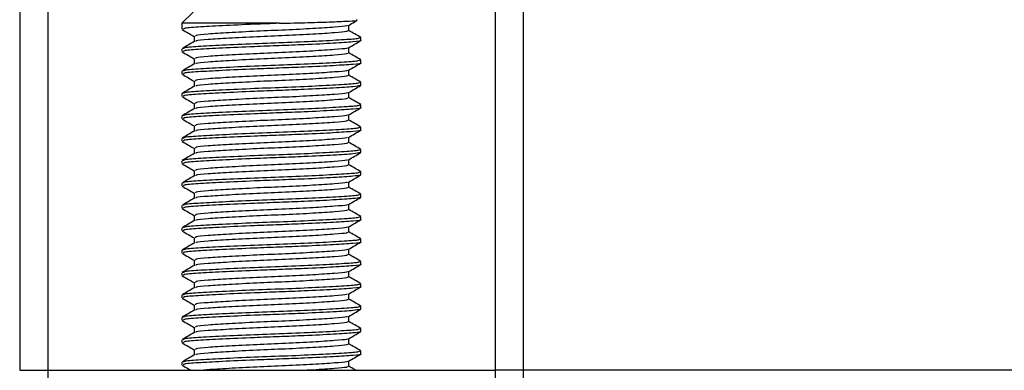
# Model space of a CAD drawing. Header units: millimetres. Extents: x 0 to 420, y 0 to 297.
# Tile 29 of 163: x 63.864 to 66.315, y 209.392 to 210.265. Entities that reach past the tile are written whole.
import ezdxf

# ---------------------------------------------------------------- set-up
doc = ezdxf.new("R2010")
doc.units = ezdxf.units.MM

msp = doc.modelspace()

# ---------------------------------------------------------------- linework, layer by layer
at = {"color": 7, "linetype": 'Continuous', "lineweight": 25}
for p, q in [((63.86361, 224.4381), (63.86361, 209.39193)), ((63.93327, 224.4381), (63.93327, 209.39193)), ((65.0478, 224.4381), (65.0478, 209.39193)), ((65.11746, 224.4381), (65.11746, 209.39193)), ((64.29549, 210.28356), (64.26763, 210.2557)), ((64.26763, 210.2557), (64.26763, 210.24097)), ((64.50986, 210.2557), (64.26763, 210.2557)), ((64.68328, 210.23746), (64.68328, 210.25104)), ((64.29779, 210.22353), (64.29779, 210.21)), ((64.71344, 210.21309), (64.71344, 210.22008)), ((64.26763, 210.1922), (64.26763, 210.18524)), ((64.68328, 210.18173), (64.68328, 210.19532)), ((64.29779, 210.1678), (64.29779, 210.15427)), ((64.71344, 210.15736), (64.71344, 210.16436)), ((64.26763, 210.13648), (64.26763, 210.12951)), ((64.68328, 210.12601), (64.68328, 210.13959)), ((64.29779, 210.11208), (64.29779, 210.09854)), ((64.71148, 210.10164), (64.71312, 210.10115)), ((64.71344, 210.10164), (64.71344, 210.10863)), ((64.26763, 210.08075), (64.26763, 210.07379)), ((64.68328, 210.07028), (64.68328, 210.08386)), ((64.29779, 210.05635), (64.29779, 210.04282)), ((64.71344, 210.04591), (64.71344, 210.0529)), ((64.26763, 210.02503), (64.26763, 210.01806)), ((64.68328, 210.01455), (64.68328, 210.02814)), ((64.29779, 210.00062), (64.29779, 209.98709)), ((64.71344, 209.99018), (64.71344, 209.99718)), ((64.26763, 209.9693), (64.26763, 209.96233)), ((64.68328, 209.95883), (64.68328, 209.97241)), ((64.29779, 209.9449), (64.29779, 209.93136)), ((64.71344, 209.93446), (64.71344, 209.94145)), ((64.26763, 209.91357), (64.26763, 209.90661)), ((64.68328, 209.9031), (64.68328, 209.91668)), ((64.71148, 209.93446), (64.71312, 209.93397)), ((64.29779, 209.88917), (64.29779, 209.87564)), ((64.71148, 209.87873), (64.71312, 209.87824)), ((64.71344, 209.87873), (64.71344, 209.88572)), ((64.26763, 209.85785), (64.26763, 209.85088)), ((64.68328, 209.84737), (64.68328, 209.86096)), ((64.29779, 209.83344), (64.29779, 209.81991)), ((64.71148, 209.823), (64.71312, 209.82252)), ((64.71344, 209.823), (64.71344, 209.83)), ((64.26763, 209.80212), (64.26763, 209.79515)), ((64.68328, 209.79165), (64.68328, 209.80523)), ((64.29779, 209.77772), (64.29779, 209.76419)), ((64.71344, 209.76728), (64.71344, 209.77427)), ((64.26763, 209.74639), (64.26763, 209.73943)), ((64.68328, 209.73592), (64.68328, 209.7495)), ((64.29779, 209.72199), (64.29779, 209.70846)), ((64.71344, 209.71155), (64.71344, 209.71854)), ((64.68328, 209.6802), (64.68328, 209.69378)), ((64.26763, 209.69067), (64.26763, 209.6837)), ((64.29779, 209.66626), (64.29779, 209.65273)), ((64.71344, 209.65582), (64.71344, 209.66282)), ((64.26763, 209.63494), (64.26763, 209.62797)), ((64.68328, 209.62447), (64.68328, 209.63805)), ((64.29779, 209.61054), (64.29779, 209.59701)), ((64.71344, 209.6001), (64.71344, 209.60709)), ((64.26763, 209.57921), (64.26763, 209.57225)), ((64.68328, 209.56874), (64.68328, 209.58233)), ((64.29779, 209.55481), (64.29779, 209.54128)), ((64.71344, 209.54437), (64.71344, 209.55136)), ((64.26763, 209.52349), (64.26763, 209.51652)), ((64.68328, 209.51302), (64.68328, 209.5266)), ((64.71148, 209.54437), (64.71312, 209.54389)), ((64.29779, 209.49908), (64.29779, 209.48555)), ((64.71148, 209.48865), (64.71312, 209.48816)), ((64.71344, 209.48865), (64.71344, 209.49564)), ((64.26763, 209.46776), (64.26763, 209.46079)), ((64.68328, 209.45729), (64.68328, 209.47087)), ((64.29779, 209.44336), (64.29779, 209.42983)), ((64.71344, 209.43292), (64.71344, 209.43991)), ((64.26763, 209.41203), (64.26763, 209.40507)), ((64.68328, 209.40156), (64.68328, 209.41515)), ((63.86361, 209.39193), (63.93327, 209.39193)), ((63.93327, 209.39193), (65.0478, 209.39193)), ((63.93327, 209.39193), (63.93327, 209.33621)), ((65.11746, 209.39193), (65.0478, 209.39193)), ((65.0478, 209.39193), (65.0478, 209.33621)), ((101.61834, 209.39193), (65.11746, 209.39193)), ((65.11746, 209.39193), (65.11746, 209.33063))]:
    msp.add_line(p, q, dxfattribs=at)
for points, knots in [([(64.50986, 210.2557), (64.53416, 210.25629), (64.58276, 210.25749), (64.64437, 210.25953), (64.68677, 210.26142), (64.70687, 210.26283), (64.70322, 210.26377), (64.70222, 210.26403)], [0, 0, 0, 0, 0.2284813, 0.4569625, 0.6854437, 0.9140772, 1, 1, 1, 1]), ([(64.68232, 210.25049), (64.68736, 210.25341), (64.69453, 210.25757), (64.70171, 210.26172), (64.70383, 210.26295)], [0, 0, 0, 0, 0.7031723, 1, 1, 1, 1]), ([(64.26848, 210.24015), (64.27353, 210.23723), (64.2833, 210.23158), (64.29307, 210.22592), (64.29779, 210.22318)], [0, 0, 0, 0, 0.5163558, 1, 1, 1, 1]), ([(64.50986, 210.2557), (64.48911, 210.25491), (64.43955, 210.25305), (64.36573, 210.24969), (64.30477, 210.24643), (64.27028, 210.24361), (64.27124, 210.2417), (64.27161, 210.24097)], [0, 0, 0, 0, 0.16849647, 0.40238247, 0.63007112, 0.8575321, 1, 1, 1, 1]), ([(64.67893, 210.25052), (64.67884, 210.25005), (64.67853, 210.24844), (64.64943, 210.24608), (64.59657, 210.24247), (64.52658, 210.23902), (64.45201, 210.23595), (64.38265, 210.23227), (64.32989, 210.22902), (64.30005, 210.22619), (64.30089, 210.22427), (64.30122, 210.22353)], [0, 0, 0, 0, 0.0492908, 0.1712997, 0.2981292, 0.4238469, 0.5463291, 0.6737547, 0.7978, 0.9217212, 1, 1, 1, 1]), ([(64.67999, 210.23748), (64.68012, 210.23671), (64.68045, 210.23478), (64.64983, 210.23214), (64.59647, 210.22854), (64.5266, 210.22509), (64.45203, 210.22202), (64.38256, 210.21834), (64.33024, 210.21508), (64.30164, 210.2125), (64.30184, 210.21086), (64.3019, 210.21039)], [0, 0, 0, 0, 0.0812126, 0.2026951, 0.3289775, 0.4541529, 0.5761068, 0.7029826, 0.8264929, 0.9498795, 1, 1, 1, 1]), ([(64.71289, 210.22071), (64.70784, 210.22363), (64.69797, 210.22935), (64.6881, 210.23507), (64.68328, 210.23786)], [0, 0, 0, 0, 0.5112595, 1, 1, 1, 1]), ([(64.29845, 210.21038), (64.29341, 210.20746), (64.28332, 210.20161), (64.27322, 210.19577), (64.26818, 210.19285)], [0, 0, 0, 0, 0.49989867, 1, 1, 1, 1]), ([(64.70966, 210.22008), (64.70982, 210.21931), (64.71021, 210.21737), (64.67476, 210.21473), (64.61304, 210.21113), (64.53225, 210.20768), (64.44598, 210.2046), (64.36577, 210.20092), (64.30476, 210.19767), (64.27028, 210.19484), (64.27124, 210.19294), (64.27161, 210.1922)], [0, 0, 0, 0, 0.0795242, 0.1977381, 0.3206174, 0.4424209, 0.5610929, 0.684549, 0.8047339, 0.9247987, 1, 1, 1, 1]), ([(64.71148, 210.21309), (64.71211, 210.21293), (64.71725, 210.2116), (64.69598, 210.2093), (64.64833, 210.20606), (64.58036, 210.20267), (64.5108, 210.19999), (64.43945, 210.19732), (64.36575, 210.19396), (64.30476, 210.19071), (64.27028, 210.18788), (64.27124, 210.18597), (64.27161, 210.18524)], [0, 0, 0, 0, 0.0167834, 0.1370015, 0.2569808, 0.380436, 0.4722687, 0.5611895, 0.6846185, 0.8047769, 0.9248152, 1, 1, 1, 1]), ([(64.68232, 210.19477), (64.68736, 210.19769), (64.69745, 210.20353), (64.70754, 210.20937), (64.71258, 210.21229)], [0, 0, 0, 0, 0.4999098, 1, 1, 1, 1]), ([(64.26848, 210.18442), (64.27353, 210.1815), (64.2833, 210.17585), (64.29307, 210.17019), (64.29779, 210.16745)], [0, 0, 0, 0, 0.51635581, 1, 1, 1, 1]), ([(64.67893, 210.19479), (64.67884, 210.19433), (64.67853, 210.19271), (64.64943, 210.19035), (64.59657, 210.18675), (64.52658, 210.1833), (64.45201, 210.18022), (64.38265, 210.17654), (64.32989, 210.17329), (64.30005, 210.17046), (64.30089, 210.16855), (64.30122, 210.16781)], [0, 0, 0, 0, 0.0492908, 0.1712997, 0.2981292, 0.4238469, 0.5463291, 0.6737547, 0.7978, 0.9217212, 1, 1, 1, 1]), ([(64.70966, 210.16436), (64.70982, 210.16358), (64.71021, 210.16165), (64.67476, 210.159), (64.61304, 210.1554), (64.53225, 210.15195), (64.44598, 210.14887), (64.36577, 210.1452), (64.30476, 210.14195), (64.27028, 210.13912), (64.27124, 210.13721), (64.27161, 210.13648)], [0, 0, 0, 0, 0.0795242, 0.1977381, 0.3206174, 0.4424209, 0.5610929, 0.684549, 0.8047339, 0.9247987, 1, 1, 1, 1]), ([(64.67999, 210.18176), (64.68012, 210.18098), (64.68045, 210.17906), (64.64983, 210.17642), (64.59647, 210.17282), (64.5266, 210.16936), (64.45203, 210.16629), (64.38256, 210.16261), (64.33024, 210.15936), (64.30164, 210.15678), (64.30184, 210.15513), (64.3019, 210.15466)], [0, 0, 0, 0, 0.0812126, 0.2026951, 0.3289775, 0.4541529, 0.5761068, 0.7029826, 0.8264929, 0.9498795, 1, 1, 1, 1]), ([(64.71289, 210.16499), (64.70784, 210.16791), (64.69797, 210.17362), (64.6881, 210.17934), (64.68328, 210.18213)], [0, 0, 0, 0, 0.5112595, 1, 1, 1, 1]), ([(64.29845, 210.15465), (64.29341, 210.15173), (64.28332, 210.14589), (64.27322, 210.14004), (64.26818, 210.13712)], [0, 0, 0, 0, 0.4998987, 1, 1, 1, 1]), ([(64.71148, 210.15736), (64.71211, 210.1572), (64.71725, 210.15587), (64.69598, 210.15358), (64.64833, 210.15034), (64.58036, 210.14694), (64.5108, 210.14427), (64.43945, 210.1416), (64.36575, 210.13823), (64.30476, 210.13498), (64.27028, 210.13215), (64.27124, 210.13025), (64.27161, 210.12951)], [0, 0, 0, 0, 0.0167834, 0.13700153, 0.25698079, 0.38043598, 0.47226866, 0.56118953, 0.6846185, 0.80477694, 0.92481522, 1, 1, 1, 1]), ([(64.67893, 210.13906), (64.67884, 210.1386), (64.67853, 210.13699), (64.64943, 210.13463), (64.59657, 210.13102), (64.52658, 210.12757), (64.45201, 210.12449), (64.38265, 210.12082), (64.32989, 210.11757), (64.30005, 210.11473), (64.30089, 210.11282), (64.30122, 210.11208)], [0, 0, 0, 0, 0.0492908, 0.1712997, 0.2981292, 0.4238469, 0.5463291, 0.6737547, 0.7978, 0.9217212, 1, 1, 1, 1]), ([(64.68232, 210.13904), (64.68736, 210.14196), (64.69745, 210.1478), (64.70754, 210.15364), (64.71258, 210.15656)], [0, 0, 0, 0, 0.4999098, 1, 1, 1, 1]), ([(64.26848, 210.1287), (64.27353, 210.12578), (64.2833, 210.12012), (64.29307, 210.11446), (64.29779, 210.11173)], [0, 0, 0, 0, 0.5163558, 1, 1, 1, 1]), ([(64.67999, 210.12603), (64.68012, 210.12526), (64.68045, 210.12333), (64.64983, 210.12069), (64.59647, 210.11709), (64.5266, 210.11364), (64.45203, 210.11056), (64.38256, 210.10689), (64.33024, 210.10363), (64.30164, 210.10105), (64.30184, 210.09941), (64.3019, 210.09893)], [0, 0, 0, 0, 0.0812126, 0.2026951, 0.3289775, 0.4541529, 0.5761068, 0.7029826, 0.8264929, 0.9498795, 1, 1, 1, 1]), ([(64.71289, 210.10926), (64.70784, 210.11218), (64.69797, 210.1179), (64.6881, 210.12361), (64.68328, 210.12641)], [0, 0, 0, 0, 0.5112595, 1, 1, 1, 1]), ([(64.29845, 210.09893), (64.29341, 210.09601), (64.28332, 210.09016), (64.27322, 210.08432), (64.26818, 210.0814)], [0, 0, 0, 0, 0.4998987, 1, 1, 1, 1]), ([(64.70966, 210.10863), (64.70982, 210.10785), (64.71021, 210.10592), (64.67476, 210.10328), (64.61304, 210.09968), (64.53225, 210.09622), (64.44598, 210.09315), (64.36577, 210.08947), (64.30476, 210.08622), (64.27028, 210.08339), (64.27124, 210.08149), (64.27161, 210.08075)], [0, 0, 0, 0, 0.0795242, 0.1977381, 0.3206174, 0.4424209, 0.5610929, 0.684549, 0.8047339, 0.9247987, 1, 1, 1, 1]), ([(64.71124, 210.10084), (64.707, 210.09984), (64.69808, 210.09773), (64.64729, 210.09462), (64.58057, 210.09122), (64.51076, 210.08854), (64.43946, 210.08587), (64.36575, 210.08251), (64.30476, 210.07925), (64.27028, 210.07643), (64.27124, 210.07452), (64.27161, 210.07379)], [0, 0, 0, 0, 0.1121001, 0.2355413, 0.3625587, 0.4570412, 0.5485278, 0.6755183, 0.7991439, 0.9226458, 1, 1, 1, 1]), ([(64.68232, 210.08331), (64.68736, 210.08623), (64.69745, 210.09207), (64.70754, 210.09791), (64.71258, 210.10083)], [0, 0, 0, 0, 0.4999098, 1, 1, 1, 1]), ([(64.26848, 210.07297), (64.27353, 210.07005), (64.2833, 210.0644), (64.29307, 210.05874), (64.29779, 210.056)], [0, 0, 0, 0, 0.5163558, 1, 1, 1, 1]), ([(64.67893, 210.08334), (64.67884, 210.08287), (64.67853, 210.08126), (64.64943, 210.0789), (64.59657, 210.07529), (64.52658, 210.07184), (64.45201, 210.06877), (64.38265, 210.06509), (64.32989, 210.06184), (64.30005, 210.05901), (64.30089, 210.05709), (64.30122, 210.05635)], [0, 0, 0, 0, 0.0492908, 0.1712997, 0.2981292, 0.4238469, 0.5463291, 0.6737547, 0.7978, 0.9217212, 1, 1, 1, 1]), ([(64.67999, 210.0703), (64.68012, 210.06953), (64.68045, 210.0676), (64.64983, 210.06496), (64.59647, 210.06136), (64.5266, 210.05791), (64.45203, 210.05484), (64.38256, 210.05116), (64.33024, 210.0479), (64.30164, 210.04532), (64.30184, 210.04368), (64.3019, 210.04321)], [0, 0, 0, 0, 0.08121257, 0.20269512, 0.32897753, 0.45415295, 0.57610678, 0.70298262, 0.82649287, 0.94987948, 1, 1, 1, 1]), ([(64.71289, 210.05353), (64.70784, 210.05645), (64.69797, 210.06217), (64.6881, 210.06789), (64.68328, 210.07068)], [0, 0, 0, 0, 0.5112595, 1, 1, 1, 1]), ([(64.29845, 210.0432), (64.29341, 210.04028), (64.28332, 210.03443), (64.27322, 210.02859), (64.26818, 210.02567)], [0, 0, 0, 0, 0.4998987, 1, 1, 1, 1]), ([(64.70966, 210.0529), (64.70982, 210.05213), (64.71021, 210.05019), (64.67476, 210.04755), (64.61304, 210.04395), (64.53225, 210.0405), (64.44598, 210.03742), (64.36577, 210.03374), (64.30476, 210.03049), (64.27028, 210.02767), (64.27124, 210.02576), (64.27161, 210.02503)], [0, 0, 0, 0, 0.0795242, 0.1977381, 0.3206174, 0.4424209, 0.5610929, 0.684549, 0.8047339, 0.9247987, 1, 1, 1, 1]), ([(64.71148, 210.04591), (64.71211, 210.04575), (64.71725, 210.04442), (64.69598, 210.04212), (64.64833, 210.03888), (64.58036, 210.03549), (64.5108, 210.03281), (64.43945, 210.03014), (64.36575, 210.02678), (64.30476, 210.02353), (64.27028, 210.0207), (64.27124, 210.01879), (64.27161, 210.01806)], [0, 0, 0, 0, 0.0167834, 0.13700153, 0.25698079, 0.38043598, 0.47226866, 0.56118953, 0.6846185, 0.80477694, 0.92481522, 1, 1, 1, 1]), ([(64.68232, 210.02759), (64.68736, 210.03051), (64.69745, 210.03635), (64.70754, 210.04219), (64.71258, 210.04511)], [0, 0, 0, 0, 0.4999098, 1, 1, 1, 1]), ([(64.26848, 210.01724), (64.27353, 210.01432), (64.2833, 210.00867), (64.29307, 210.00301), (64.29779, 210.00027)], [0, 0, 0, 0, 0.51635581, 1, 1, 1, 1]), ([(64.67893, 210.02761), (64.67884, 210.02715), (64.67853, 210.02553), (64.64943, 210.02318), (64.59657, 210.01957), (64.52658, 210.01612), (64.45201, 210.01304), (64.38265, 210.00936), (64.32989, 210.00611), (64.30005, 210.00328), (64.30089, 210.00137), (64.30122, 210.00063)], [0, 0, 0, 0, 0.0492908, 0.1712997, 0.2981292, 0.4238469, 0.5463291, 0.6737547, 0.7978, 0.9217212, 1, 1, 1, 1]), ([(64.67999, 210.01458), (64.68012, 210.0138), (64.68045, 210.01188), (64.64983, 210.00924), (64.59647, 210.00564), (64.5266, 210.00218), (64.45203, 209.99911), (64.38256, 209.99543), (64.33024, 209.99218), (64.30164, 209.9896), (64.30184, 209.98795), (64.3019, 209.98748)], [0, 0, 0, 0, 0.0812126, 0.2026951, 0.3289775, 0.4541529, 0.5761068, 0.7029826, 0.8264929, 0.9498795, 1, 1, 1, 1]), ([(64.71289, 209.99781), (64.70784, 210.00073), (64.69797, 210.00644), (64.6881, 210.01216), (64.68328, 210.01495)], [0, 0, 0, 0, 0.5112595, 1, 1, 1, 1]), ([(64.29845, 209.98747), (64.29341, 209.98455), (64.28332, 209.97871), (64.27322, 209.97286), (64.26818, 209.96994)], [0, 0, 0, 0, 0.4998987, 1, 1, 1, 1]), ([(64.70966, 209.99718), (64.70982, 209.9964), (64.71021, 209.99447), (64.67476, 209.99182), (64.61304, 209.98822), (64.53225, 209.98477), (64.44598, 209.98169), (64.36577, 209.97802), (64.30476, 209.97477), (64.27028, 209.97194), (64.27124, 209.97003), (64.27161, 209.9693)], [0, 0, 0, 0, 0.0795242, 0.1977381, 0.3206174, 0.4424209, 0.5610929, 0.684549, 0.8047339, 0.9247987, 1, 1, 1, 1]), ([(64.71148, 209.99018), (64.71211, 209.99002), (64.71725, 209.98869), (64.69598, 209.9864), (64.64833, 209.98316), (64.58036, 209.97976), (64.5108, 209.97709), (64.43945, 209.97442), (64.36575, 209.97105), (64.30476, 209.9678), (64.27028, 209.96497), (64.27124, 209.96307), (64.27161, 209.96233)], [0, 0, 0, 0, 0.0167834, 0.1370015, 0.2569808, 0.380436, 0.4722687, 0.5611895, 0.6846185, 0.8047769, 0.9248152, 1, 1, 1, 1]), ([(64.68232, 209.97186), (64.68736, 209.97478), (64.69745, 209.98062), (64.70754, 209.98646), (64.71258, 209.98938)], [0, 0, 0, 0, 0.4999098, 1, 1, 1, 1]), ([(64.67893, 209.97188), (64.67884, 209.97142), (64.67853, 209.96981), (64.64943, 209.96745), (64.59657, 209.96384), (64.52658, 209.96039), (64.45201, 209.95731), (64.38265, 209.95364), (64.32989, 209.95039), (64.30005, 209.94755), (64.30089, 209.94564), (64.30122, 209.9449)], [0, 0, 0, 0, 0.0492908, 0.1712997, 0.2981292, 0.4238469, 0.5463291, 0.6737547, 0.7978, 0.9217212, 1, 1, 1, 1]), ([(64.26848, 209.96152), (64.27353, 209.9586), (64.2833, 209.95294), (64.29307, 209.94728), (64.29779, 209.94455)], [0, 0, 0, 0, 0.5163558, 1, 1, 1, 1]), ([(64.70966, 209.94145), (64.70982, 209.94067), (64.71021, 209.93874), (64.67476, 209.9361), (64.61304, 209.9325), (64.53225, 209.92904), (64.44598, 209.92597), (64.36577, 209.92229), (64.30476, 209.91904), (64.27028, 209.91621), (64.27124, 209.91431), (64.27161, 209.91357)], [0, 0, 0, 0, 0.0795242, 0.1977381, 0.3206174, 0.4424209, 0.5610929, 0.684549, 0.8047339, 0.9247987, 1, 1, 1, 1]), ([(64.67999, 209.95885), (64.68012, 209.95808), (64.68045, 209.95615), (64.64983, 209.95351), (64.59647, 209.94991), (64.5266, 209.94646), (64.45203, 209.94338), (64.38256, 209.93971), (64.33024, 209.93645), (64.30164, 209.93387), (64.30184, 209.93223), (64.3019, 209.93175)], [0, 0, 0, 0, 0.0812126, 0.2026951, 0.3289775, 0.4541529, 0.5761068, 0.7029826, 0.8264929, 0.9498795, 1, 1, 1, 1]), ([(64.71289, 209.94208), (64.70784, 209.945), (64.69797, 209.95072), (64.6881, 209.95643), (64.68328, 209.95923)], [0, 0, 0, 0, 0.5112595, 1, 1, 1, 1]), ([(64.29845, 209.93175), (64.29341, 209.92883), (64.28332, 209.92298), (64.27322, 209.91714), (64.26818, 209.91422)], [0, 0, 0, 0, 0.4998987, 1, 1, 1, 1]), ([(64.71124, 209.93366), (64.707, 209.93266), (64.69808, 209.93055), (64.64729, 209.92744), (64.58057, 209.92404), (64.51076, 209.92136), (64.43946, 209.91869), (64.36575, 209.91533), (64.30476, 209.91207), (64.27028, 209.90925), (64.27124, 209.90734), (64.27161, 209.90661)], [0, 0, 0, 0, 0.1121001, 0.2355413, 0.3625587, 0.4570412, 0.5485278, 0.6755183, 0.7991439, 0.9226458, 1, 1, 1, 1]), ([(64.67893, 209.91616), (64.67884, 209.91569), (64.67853, 209.91408), (64.64943, 209.91172), (64.59657, 209.90811), (64.52658, 209.90466), (64.45201, 209.90159), (64.38265, 209.89791), (64.32989, 209.89466), (64.30005, 209.89183), (64.30089, 209.88991), (64.30122, 209.88917)], [0, 0, 0, 0, 0.0492908, 0.1712997, 0.2981292, 0.4238469, 0.5463291, 0.6737547, 0.7978, 0.9217212, 1, 1, 1, 1]), ([(64.68232, 209.91613), (64.68736, 209.91905), (64.69745, 209.9249), (64.70754, 209.93073), (64.71258, 209.93365)], [0, 0, 0, 0, 0.4999098, 1, 1, 1, 1]), ([(64.26848, 209.90579), (64.27353, 209.90287), (64.2833, 209.89722), (64.29307, 209.89156), (64.29779, 209.88882)], [0, 0, 0, 0, 0.5163558, 1, 1, 1, 1]), ([(64.67999, 209.90312), (64.68012, 209.90235), (64.68045, 209.90042), (64.64983, 209.89778), (64.59647, 209.89418), (64.5266, 209.89073), (64.45203, 209.88766), (64.38256, 209.88398), (64.33024, 209.88073), (64.30164, 209.87814), (64.30184, 209.8765), (64.3019, 209.87603)], [0, 0, 0, 0, 0.0812126, 0.2026951, 0.3289775, 0.4541529, 0.5761068, 0.7029826, 0.8264929, 0.9498795, 1, 1, 1, 1]), ([(64.71289, 209.88635), (64.70784, 209.88927), (64.69797, 209.89499), (64.6881, 209.90071), (64.68328, 209.9035)], [0, 0, 0, 0, 0.5112595, 1, 1, 1, 1]), ([(64.29845, 209.87602), (64.29341, 209.8731), (64.28332, 209.86725), (64.27322, 209.86141), (64.26818, 209.85849)], [0, 0, 0, 0, 0.49989867, 1, 1, 1, 1]), ([(64.70966, 209.88572), (64.70982, 209.88495), (64.71021, 209.88301), (64.67476, 209.88037), (64.61304, 209.87677), (64.53225, 209.87332), (64.44598, 209.87024), (64.36577, 209.86656), (64.30476, 209.86331), (64.27028, 209.86049), (64.27124, 209.85858), (64.27161, 209.85785)], [0, 0, 0, 0, 0.0795242, 0.1977381, 0.3206174, 0.4424209, 0.5610929, 0.684549, 0.8047339, 0.9247987, 1, 1, 1, 1]), ([(64.71124, 209.87794), (64.707, 209.87693), (64.69808, 209.87482), (64.64729, 209.87171), (64.58057, 209.86831), (64.51076, 209.86563), (64.43946, 209.86296), (64.36575, 209.8596), (64.30476, 209.85635), (64.27028, 209.85352), (64.27124, 209.85161), (64.27161, 209.85088)], [0, 0, 0, 0, 0.1121001, 0.2355413, 0.3625587, 0.4570412, 0.5485278, 0.6755183, 0.7991439, 0.9226458, 1, 1, 1, 1]), ([(64.68232, 209.86041), (64.68736, 209.86333), (64.69745, 209.86917), (64.70754, 209.87501), (64.71258, 209.87793)], [0, 0, 0, 0, 0.4999098, 1, 1, 1, 1]), ([(64.26848, 209.85006), (64.27353, 209.84714), (64.2833, 209.84149), (64.29307, 209.83583), (64.29779, 209.83309)], [0, 0, 0, 0, 0.5163558, 1, 1, 1, 1]), ([(64.67893, 209.86043), (64.67884, 209.85997), (64.67853, 209.85835), (64.64943, 209.856), (64.59657, 209.85239), (64.52658, 209.84894), (64.45201, 209.84586), (64.38265, 209.84218), (64.32989, 209.83893), (64.30005, 209.8361), (64.30089, 209.83419), (64.30122, 209.83345)], [0, 0, 0, 0, 0.0492908, 0.1712997, 0.2981292, 0.4238469, 0.5463291, 0.6737547, 0.7978, 0.9217212, 1, 1, 1, 1]), ([(64.67999, 209.8474), (64.68012, 209.84663), (64.68045, 209.8447), (64.64983, 209.84206), (64.59647, 209.83846), (64.5266, 209.835), (64.45203, 209.83193), (64.38256, 209.82825), (64.33024, 209.825), (64.30164, 209.82242), (64.30184, 209.82077), (64.3019, 209.8203)], [0, 0, 0, 0, 0.0812126, 0.2026951, 0.3289775, 0.4541529, 0.5761068, 0.7029826, 0.8264929, 0.9498795, 1, 1, 1, 1]), ([(64.71289, 209.83063), (64.70784, 209.83355), (64.69797, 209.83926), (64.6881, 209.84498), (64.68328, 209.84778)], [0, 0, 0, 0, 0.5112595, 1, 1, 1, 1]), ([(64.29845, 209.82029), (64.29341, 209.81737), (64.28332, 209.81153), (64.27322, 209.80568), (64.26818, 209.80276)], [0, 0, 0, 0, 0.4998987, 1, 1, 1, 1]), ([(64.70966, 209.83), (64.70982, 209.82922), (64.71021, 209.82729), (64.67476, 209.82464), (64.61304, 209.82104), (64.53225, 209.81759), (64.44598, 209.81452), (64.36577, 209.81084), (64.30476, 209.80759), (64.27028, 209.80476), (64.27124, 209.80285), (64.27161, 209.80212)], [0, 0, 0, 0, 0.0795242, 0.1977381, 0.3206174, 0.4424209, 0.5610929, 0.684549, 0.8047339, 0.9247987, 1, 1, 1, 1]), ([(64.71124, 209.82221), (64.707, 209.82121), (64.69808, 209.8191), (64.64729, 209.81598), (64.58057, 209.81258), (64.51076, 209.80991), (64.43946, 209.80724), (64.36575, 209.80387), (64.30476, 209.80062), (64.27028, 209.79779), (64.27124, 209.79589), (64.27161, 209.79515)], [0, 0, 0, 0, 0.11210007, 0.23554127, 0.36255871, 0.45704119, 0.54852784, 0.6755183, 0.79914386, 0.9226458, 1, 1, 1, 1]), ([(64.68232, 209.80468), (64.68736, 209.8076), (64.69745, 209.81344), (64.70754, 209.81928), (64.71258, 209.8222)], [0, 0, 0, 0, 0.4999098, 1, 1, 1, 1]), ([(64.26848, 209.79434), (64.27353, 209.79142), (64.2833, 209.78576), (64.29307, 209.7801), (64.29779, 209.77737)], [0, 0, 0, 0, 0.5163558, 1, 1, 1, 1]), ([(64.67893, 209.8047), (64.67884, 209.80424), (64.67853, 209.80263), (64.64943, 209.80027), (64.59657, 209.79666), (64.52658, 209.79321), (64.45201, 209.79013), (64.38265, 209.78646), (64.32989, 209.78321), (64.30005, 209.78037), (64.30089, 209.77846), (64.30122, 209.77772)], [0, 0, 0, 0, 0.0492908, 0.1712997, 0.2981292, 0.4238469, 0.5463291, 0.6737547, 0.7978, 0.9217212, 1, 1, 1, 1]), ([(64.67999, 209.79167), (64.68012, 209.7909), (64.68045, 209.78897), (64.64983, 209.78633), (64.59647, 209.78273), (64.5266, 209.77928), (64.45203, 209.7762), (64.38256, 209.77253), (64.33024, 209.76927), (64.30164, 209.76669), (64.30184, 209.76505), (64.3019, 209.76457)], [0, 0, 0, 0, 0.08121257, 0.20269512, 0.32897753, 0.45415295, 0.57610678, 0.70298262, 0.82649287, 0.94987948, 1, 1, 1, 1]), ([(64.71289, 209.7749), (64.70784, 209.77782), (64.69797, 209.78354), (64.6881, 209.78925), (64.68328, 209.79205)], [0, 0, 0, 0, 0.51125952, 1, 1, 1, 1]), ([(64.70966, 209.77427), (64.70982, 209.77349), (64.71021, 209.77156), (64.67476, 209.76892), (64.61304, 209.76532), (64.53225, 209.76186), (64.44598, 209.75879), (64.36577, 209.75511), (64.30476, 209.75186), (64.27028, 209.74903), (64.27124, 209.74713), (64.27161, 209.74639)], [0, 0, 0, 0, 0.0795242, 0.1977381, 0.3206174, 0.4424209, 0.5610929, 0.684549, 0.8047339, 0.9247987, 1, 1, 1, 1]), ([(64.71148, 209.76728), (64.71211, 209.76712), (64.71725, 209.76579), (64.69598, 209.76349), (64.64833, 209.76025), (64.58036, 209.75686), (64.5108, 209.75418), (64.43945, 209.75151), (64.36575, 209.74815), (64.30476, 209.74489), (64.27028, 209.74207), (64.27124, 209.74016), (64.27161, 209.73943)], [0, 0, 0, 0, 0.0167834, 0.1370015, 0.2569808, 0.380436, 0.4722687, 0.5611895, 0.6846185, 0.8047769, 0.9248152, 1, 1, 1, 1]), ([(64.68232, 209.74895), (64.68736, 209.75187), (64.69745, 209.75772), (64.70754, 209.76355), (64.71258, 209.76647)], [0, 0, 0, 0, 0.4999098, 1, 1, 1, 1]), ([(64.29845, 209.76457), (64.29341, 209.76165), (64.28332, 209.7558), (64.27322, 209.74996), (64.26818, 209.74704)], [0, 0, 0, 0, 0.4998987, 1, 1, 1, 1]), ([(64.67893, 209.74898), (64.67884, 209.74851), (64.67853, 209.7469), (64.64943, 209.74454), (64.59657, 209.74094), (64.52658, 209.73748), (64.45201, 209.73441), (64.38265, 209.73073), (64.32989, 209.72748), (64.30005, 209.72465), (64.30089, 209.72273), (64.30122, 209.72199)], [0, 0, 0, 0, 0.0492908, 0.1712997, 0.2981292, 0.4238469, 0.5463291, 0.6737547, 0.7978, 0.9217212, 1, 1, 1, 1]), ([(64.26848, 209.73861), (64.27353, 209.73569), (64.2833, 209.73004), (64.29307, 209.72438), (64.29779, 209.72164)], [0, 0, 0, 0, 0.5163558, 1, 1, 1, 1]), ([(64.70966, 209.71854), (64.70982, 209.71777), (64.71021, 209.71583), (64.67476, 209.71319), (64.61304, 209.70959), (64.53225, 209.70614), (64.44598, 209.70306), (64.36577, 209.69938), (64.30476, 209.69613), (64.27028, 209.69331), (64.27124, 209.6914), (64.27161, 209.69067)], [0, 0, 0, 0, 0.0795242, 0.1977381, 0.3206174, 0.4424209, 0.5610929, 0.684549, 0.8047339, 0.9247987, 1, 1, 1, 1]), ([(64.67999, 209.73594), (64.68012, 209.73517), (64.68045, 209.73324), (64.64983, 209.7306), (64.59647, 209.72701), (64.5266, 209.72355), (64.45203, 209.72048), (64.38256, 209.7168), (64.33024, 209.71355), (64.30164, 209.71097), (64.30184, 209.70932), (64.3019, 209.70885)], [0, 0, 0, 0, 0.0812126, 0.2026951, 0.3289775, 0.4541529, 0.5761068, 0.7029826, 0.8264929, 0.9498795, 1, 1, 1, 1]), ([(64.71289, 209.71917), (64.70784, 209.72209), (64.69797, 209.72781), (64.6881, 209.73353), (64.68328, 209.73632)], [0, 0, 0, 0, 0.5112595, 1, 1, 1, 1]), ([(64.29845, 209.70884), (64.29341, 209.70592), (64.28332, 209.70007), (64.27322, 209.69423), (64.26818, 209.69131)], [0, 0, 0, 0, 0.4998987, 1, 1, 1, 1]), ([(64.71148, 209.71155), (64.71211, 209.71139), (64.71725, 209.71006), (64.69598, 209.70776), (64.64833, 209.70452), (64.58036, 209.70113), (64.5108, 209.69845), (64.43945, 209.69578), (64.36575, 209.69242), (64.30476, 209.68917), (64.27028, 209.68634), (64.27124, 209.68443), (64.27161, 209.6837)], [0, 0, 0, 0, 0.0167834, 0.1370015, 0.2569808, 0.380436, 0.4722687, 0.5611895, 0.6846185, 0.8047769, 0.9248152, 1, 1, 1, 1]), ([(64.67893, 209.69325), (64.67884, 209.69279), (64.67853, 209.69117), (64.64943, 209.68882), (64.59657, 209.68521), (64.52658, 209.68176), (64.45201, 209.67868), (64.38265, 209.675), (64.32989, 209.67175), (64.30005, 209.66892), (64.30089, 209.66701), (64.30122, 209.66627)], [0, 0, 0, 0, 0.0492908, 0.1712997, 0.2981292, 0.4238469, 0.5463291, 0.6737547, 0.7978, 0.9217212, 1, 1, 1, 1]), ([(64.68232, 209.69323), (64.68736, 209.69615), (64.69745, 209.70199), (64.70754, 209.70783), (64.71258, 209.71075)], [0, 0, 0, 0, 0.4999098, 1, 1, 1, 1]), ([(64.26848, 209.68289), (64.27353, 209.67997), (64.2833, 209.67431), (64.29307, 209.66865), (64.29779, 209.66592)], [0, 0, 0, 0, 0.5163558, 1, 1, 1, 1]), ([(64.67999, 209.68022), (64.68012, 209.67945), (64.68045, 209.67752), (64.64983, 209.67488), (64.59647, 209.67128), (64.5266, 209.66782), (64.45203, 209.66475), (64.38256, 209.66107), (64.33024, 209.65782), (64.30164, 209.65524), (64.30184, 209.65359), (64.3019, 209.65312)], [0, 0, 0, 0, 0.0812126, 0.2026951, 0.3289775, 0.4541529, 0.5761068, 0.7029826, 0.8264929, 0.9498795, 1, 1, 1, 1]), ([(64.71289, 209.66345), (64.70784, 209.66637), (64.69797, 209.67208), (64.6881, 209.6778), (64.68328, 209.6806)], [0, 0, 0, 0, 0.51125952, 1, 1, 1, 1]), ([(64.29845, 209.65311), (64.29341, 209.65019), (64.28332, 209.64435), (64.27322, 209.63851), (64.26818, 209.63558)], [0, 0, 0, 0, 0.4998987, 1, 1, 1, 1]), ([(64.70966, 209.66282), (64.70982, 209.66204), (64.71021, 209.66011), (64.67476, 209.65746), (64.61304, 209.65386), (64.53225, 209.65041), (64.44598, 209.64734), (64.36577, 209.64366), (64.30476, 209.64041), (64.27028, 209.63758), (64.27124, 209.63567), (64.27161, 209.63494)], [0, 0, 0, 0, 0.0795242, 0.1977381, 0.3206174, 0.4424209, 0.5610929, 0.684549, 0.8047339, 0.9247987, 1, 1, 1, 1]), ([(64.71148, 209.65582), (64.71211, 209.65566), (64.71725, 209.65434), (64.69598, 209.65204), (64.64833, 209.6488), (64.58036, 209.6454), (64.5108, 209.64273), (64.43945, 209.64006), (64.36575, 209.6367), (64.30476, 209.63344), (64.27028, 209.63061), (64.27124, 209.62871), (64.27161, 209.62797)], [0, 0, 0, 0, 0.0167834, 0.1370015, 0.2569808, 0.380436, 0.4722687, 0.5611895, 0.6846185, 0.8047769, 0.9248152, 1, 1, 1, 1]), ([(64.68232, 209.6375), (64.68736, 209.64042), (64.69745, 209.64626), (64.70754, 209.6521), (64.71258, 209.65502)], [0, 0, 0, 0, 0.4999098, 1, 1, 1, 1]), ([(64.26848, 209.62716), (64.27353, 209.62424), (64.2833, 209.61858), (64.29307, 209.61293), (64.29779, 209.61019)], [0, 0, 0, 0, 0.5163558, 1, 1, 1, 1]), ([(64.67893, 209.63753), (64.67884, 209.63706), (64.67853, 209.63545), (64.64943, 209.63309), (64.59657, 209.62948), (64.52658, 209.62603), (64.45201, 209.62295), (64.38265, 209.61928), (64.32989, 209.61603), (64.30005, 209.61319), (64.30089, 209.61128), (64.30122, 209.61054)], [0, 0, 0, 0, 0.0492908, 0.1712997, 0.2981292, 0.4238469, 0.5463291, 0.6737547, 0.7978, 0.9217212, 1, 1, 1, 1]), ([(64.67999, 209.62449), (64.68012, 209.62372), (64.68045, 209.62179), (64.64983, 209.61915), (64.59647, 209.61555), (64.5266, 209.6121), (64.45203, 209.60902), (64.38256, 209.60535), (64.33024, 209.60209), (64.30164, 209.59951), (64.30184, 209.59787), (64.3019, 209.59739)], [0, 0, 0, 0, 0.0812126, 0.2026951, 0.3289775, 0.4541529, 0.5761068, 0.7029826, 0.8264929, 0.9498795, 1, 1, 1, 1]), ([(64.71289, 209.60772), (64.70784, 209.61064), (64.69797, 209.61636), (64.6881, 209.62207), (64.68328, 209.62487)], [0, 0, 0, 0, 0.51125952, 1, 1, 1, 1]), ([(64.29845, 209.59739), (64.29341, 209.59447), (64.28332, 209.58862), (64.27322, 209.58278), (64.26818, 209.57986)], [0, 0, 0, 0, 0.4998987, 1, 1, 1, 1]), ([(64.70966, 209.60709), (64.70982, 209.60631), (64.71021, 209.60438), (64.67476, 209.60174), (64.61304, 209.59814), (64.53225, 209.59468), (64.44598, 209.59161), (64.36577, 209.58793), (64.30476, 209.58468), (64.27028, 209.58185), (64.27124, 209.57995), (64.27161, 209.57921)], [0, 0, 0, 0, 0.07952416, 0.19773806, 0.32061745, 0.44242089, 0.56109289, 0.68454905, 0.80473395, 0.92479867, 1, 1, 1, 1]), ([(64.71148, 209.6001), (64.71211, 209.59994), (64.71725, 209.59861), (64.69598, 209.59631), (64.64833, 209.59307), (64.58036, 209.58968), (64.5108, 209.587), (64.43945, 209.58433), (64.36575, 209.58097), (64.30476, 209.57771), (64.27028, 209.57489), (64.27124, 209.57298), (64.27161, 209.57225)], [0, 0, 0, 0, 0.0167834, 0.1370015, 0.2569808, 0.380436, 0.4722687, 0.5611895, 0.6846185, 0.8047769, 0.9248152, 1, 1, 1, 1]), ([(64.68232, 209.58177), (64.68736, 209.58469), (64.69745, 209.59054), (64.70754, 209.59638), (64.71258, 209.5993)], [0, 0, 0, 0, 0.4999098, 1, 1, 1, 1]), ([(64.26848, 209.57143), (64.27353, 209.56851), (64.2833, 209.56286), (64.29307, 209.5572), (64.29779, 209.55446)], [0, 0, 0, 0, 0.5163558, 1, 1, 1, 1]), ([(64.67893, 209.5818), (64.67884, 209.58133), (64.67853, 209.57972), (64.64943, 209.57736), (64.59657, 209.57376), (64.52658, 209.5703), (64.45201, 209.56723), (64.38265, 209.56355), (64.32989, 209.5603), (64.30005, 209.55747), (64.30089, 209.55555), (64.30122, 209.55481)], [0, 0, 0, 0, 0.0492908, 0.1712997, 0.2981292, 0.4238469, 0.5463291, 0.6737547, 0.7978, 0.9217212, 1, 1, 1, 1]), ([(64.70966, 209.55136), (64.70982, 209.55059), (64.71021, 209.54865), (64.67476, 209.54601), (64.61304, 209.54241), (64.53225, 209.53896), (64.44598, 209.53588), (64.36577, 209.5322), (64.30476, 209.52895), (64.27028, 209.52613), (64.27124, 209.52422), (64.27161, 209.52349)], [0, 0, 0, 0, 0.0795242, 0.1977381, 0.3206174, 0.4424209, 0.5610929, 0.684549, 0.8047339, 0.9247987, 1, 1, 1, 1]), ([(64.67999, 209.56876), (64.68012, 209.56799), (64.68045, 209.56606), (64.64983, 209.56342), (64.59647, 209.55983), (64.5266, 209.55637), (64.45203, 209.5533), (64.38256, 209.54962), (64.33024, 209.54637), (64.30164, 209.54379), (64.30184, 209.54214), (64.3019, 209.54167)], [0, 0, 0, 0, 0.0812126, 0.2026951, 0.3289775, 0.4541529, 0.5761068, 0.7029826, 0.8264929, 0.9498795, 1, 1, 1, 1]), ([(64.71289, 209.55199), (64.70784, 209.55492), (64.69797, 209.56063), (64.6881, 209.56635), (64.68328, 209.56914)], [0, 0, 0, 0, 0.5112595, 1, 1, 1, 1]), ([(64.29845, 209.54166), (64.29341, 209.53874), (64.28332, 209.53289), (64.27322, 209.52705), (64.26818, 209.52413)], [0, 0, 0, 0, 0.4998987, 1, 1, 1, 1]), ([(64.71124, 209.54358), (64.707, 209.54257), (64.69808, 209.54046), (64.64729, 209.53735), (64.58057, 209.53395), (64.51076, 209.53127), (64.43946, 209.5286), (64.36575, 209.52524), (64.30476, 209.52199), (64.27028, 209.51916), (64.27124, 209.51725), (64.27161, 209.51652)], [0, 0, 0, 0, 0.11210007, 0.23554127, 0.36255871, 0.45704119, 0.54852784, 0.6755183, 0.79914386, 0.9226458, 1, 1, 1, 1]), ([(64.67893, 209.52607), (64.67884, 209.52561), (64.67853, 209.524), (64.64943, 209.52164), (64.59657, 209.51803), (64.52658, 209.51458), (64.45201, 209.5115), (64.38265, 209.50782), (64.32989, 209.50457), (64.30005, 209.50174), (64.30089, 209.49983), (64.30122, 209.49909)], [0, 0, 0, 0, 0.04929084, 0.1712997, 0.29812922, 0.42384695, 0.54632913, 0.67375466, 0.7978, 0.92172117, 1, 1, 1, 1]), ([(64.68232, 209.52605), (64.68736, 209.52897), (64.69745, 209.53481), (64.70754, 209.54065), (64.71258, 209.54357)], [0, 0, 0, 0, 0.4999098, 1, 1, 1, 1]), ([(64.26848, 209.51571), (64.27353, 209.51279), (64.2833, 209.50713), (64.29307, 209.50147), (64.29779, 209.49874)], [0, 0, 0, 0, 0.5163558, 1, 1, 1, 1]), ([(64.67999, 209.51304), (64.68012, 209.51227), (64.68045, 209.51034), (64.64983, 209.5077), (64.59647, 209.5041), (64.5266, 209.50064), (64.45203, 209.49757), (64.38256, 209.49389), (64.33024, 209.49064), (64.30164, 209.48806), (64.30184, 209.48642), (64.3019, 209.48594)], [0, 0, 0, 0, 0.0812126, 0.2026951, 0.3289775, 0.4541529, 0.5761068, 0.7029826, 0.8264929, 0.9498795, 1, 1, 1, 1]), ([(64.71289, 209.49627), (64.70784, 209.49919), (64.69797, 209.5049), (64.6881, 209.51062), (64.68328, 209.51342)], [0, 0, 0, 0, 0.5112595, 1, 1, 1, 1]), ([(64.29845, 209.48594), (64.29341, 209.48301), (64.28332, 209.47717), (64.27322, 209.47133), (64.26818, 209.4684)], [0, 0, 0, 0, 0.4998987, 1, 1, 1, 1]), ([(64.70966, 209.49564), (64.70982, 209.49486), (64.71021, 209.49293), (64.67476, 209.49028), (64.61304, 209.48668), (64.53225, 209.48323), (64.44598, 209.48016), (64.36577, 209.47648), (64.30476, 209.47323), (64.27028, 209.4704), (64.27124, 209.46849), (64.27161, 209.46776)], [0, 0, 0, 0, 0.0795242, 0.1977381, 0.3206174, 0.4424209, 0.5610929, 0.684549, 0.8047339, 0.9247987, 1, 1, 1, 1]), ([(64.71124, 209.48785), (64.707, 209.48685), (64.69808, 209.48474), (64.64729, 209.48162), (64.58057, 209.47822), (64.51076, 209.47555), (64.43946, 209.47288), (64.36575, 209.46952), (64.30476, 209.46626), (64.27028, 209.46343), (64.27124, 209.46153), (64.27161, 209.46079)], [0, 0, 0, 0, 0.1121001, 0.2355413, 0.3625587, 0.4570412, 0.5485278, 0.6755183, 0.7991439, 0.9226458, 1, 1, 1, 1]), ([(64.68232, 209.47032), (64.68736, 209.47324), (64.69745, 209.47908), (64.70754, 209.48492), (64.71258, 209.48784)], [0, 0, 0, 0, 0.4999098, 1, 1, 1, 1]), ([(64.26848, 209.45998), (64.27353, 209.45706), (64.2833, 209.4514), (64.29307, 209.44575), (64.29779, 209.44301)], [0, 0, 0, 0, 0.5163558, 1, 1, 1, 1]), ([(64.67893, 209.47035), (64.67884, 209.46988), (64.67853, 209.46827), (64.64943, 209.46591), (64.59657, 209.4623), (64.52658, 209.45885), (64.45201, 209.45578), (64.38265, 209.4521), (64.32989, 209.44885), (64.30005, 209.44601), (64.30089, 209.4441), (64.30122, 209.44336)], [0, 0, 0, 0, 0.0492908, 0.1712997, 0.2981292, 0.4238469, 0.5463291, 0.6737547, 0.7978, 0.9217212, 1, 1, 1, 1]), ([(64.67999, 209.45731), (64.68012, 209.45654), (64.68045, 209.45461), (64.64983, 209.45197), (64.59647, 209.44837), (64.5266, 209.44492), (64.45203, 209.44184), (64.38256, 209.43817), (64.33024, 209.43491), (64.30164, 209.43233), (64.30184, 209.43069), (64.3019, 209.43021)], [0, 0, 0, 0, 0.0812126, 0.2026951, 0.3289775, 0.4541529, 0.5761068, 0.7029826, 0.8264929, 0.9498795, 1, 1, 1, 1]), ([(64.71289, 209.44054), (64.70784, 209.44346), (64.69797, 209.44918), (64.6881, 209.45489), (64.68328, 209.45769)], [0, 0, 0, 0, 0.5112595, 1, 1, 1, 1]), ([(64.29845, 209.43021), (64.29341, 209.42729), (64.28332, 209.42144), (64.27322, 209.4156), (64.26818, 209.41268)], [0, 0, 0, 0, 0.4998987, 1, 1, 1, 1]), ([(64.70966, 209.43991), (64.70982, 209.43913), (64.71021, 209.4372), (64.67476, 209.43456), (64.61304, 209.43096), (64.53225, 209.4275), (64.44598, 209.42443), (64.36577, 209.42075), (64.30476, 209.4175), (64.27028, 209.41467), (64.27124, 209.41277), (64.27161, 209.41203)], [0, 0, 0, 0, 0.0795242, 0.1977381, 0.3206174, 0.4424209, 0.5610929, 0.684549, 0.8047339, 0.9247987, 1, 1, 1, 1]), ([(64.71148, 209.43292), (64.71211, 209.43276), (64.71725, 209.43143), (64.69598, 209.42913), (64.64833, 209.42589), (64.58036, 209.4225), (64.5108, 209.41982), (64.43945, 209.41715), (64.36575, 209.41379), (64.30476, 209.41053), (64.27028, 209.40771), (64.27124, 209.4058), (64.27161, 209.40507)], [0, 0, 0, 0, 0.0167834, 0.1370015, 0.2569808, 0.380436, 0.4722687, 0.5611895, 0.6846185, 0.8047769, 0.9248152, 1, 1, 1, 1]), ([(64.68232, 209.41459), (64.68736, 209.41751), (64.69745, 209.42336), (64.70754, 209.4292), (64.71258, 209.43212)], [0, 0, 0, 0, 0.4999098, 1, 1, 1, 1]), ([(64.26848, 209.40425), (64.27353, 209.40133), (64.28062, 209.39723), (64.28771, 209.39312), (64.28976, 209.39193)], [0, 0, 0, 0, 0.7112717, 1, 1, 1, 1]), ([(64.67893, 209.41462), (64.67884, 209.41416), (64.67853, 209.41254), (64.64943, 209.41018), (64.59655, 209.40658), (64.52667, 209.40312), (64.45169, 209.40005), (64.38391, 209.39636), (64.33771, 209.39383), (64.32543, 209.39233), (64.32218, 209.39193)], [0, 0, 0, 0, 0.0585081, 0.2033321, 0.3538783, 0.5031048, 0.6484907, 0.7997444, 0.9469857, 1, 1, 1, 1]), ([(64.67999, 209.40159), (64.68015, 209.40081), (64.68055, 209.39888), (64.6492, 209.39626), (64.61218, 209.39357), (64.58395, 209.39217), (64.57905, 209.39193)], [0, 0, 0, 0, 0.22845559, 0.57019291, 0.92543255, 1, 1, 1, 1]), ([(64.70059, 209.39193), (64.69965, 209.39248), (64.69387, 209.39582), (64.6881, 209.39917), (64.68328, 209.40196)], [0, 0, 0, 0, 0.1641848, 1, 1, 1, 1])]:
    msp.add_open_spline(points, degree=3, knots=knots, dxfattribs=at)

doc.saveas('drawing.dxf')
